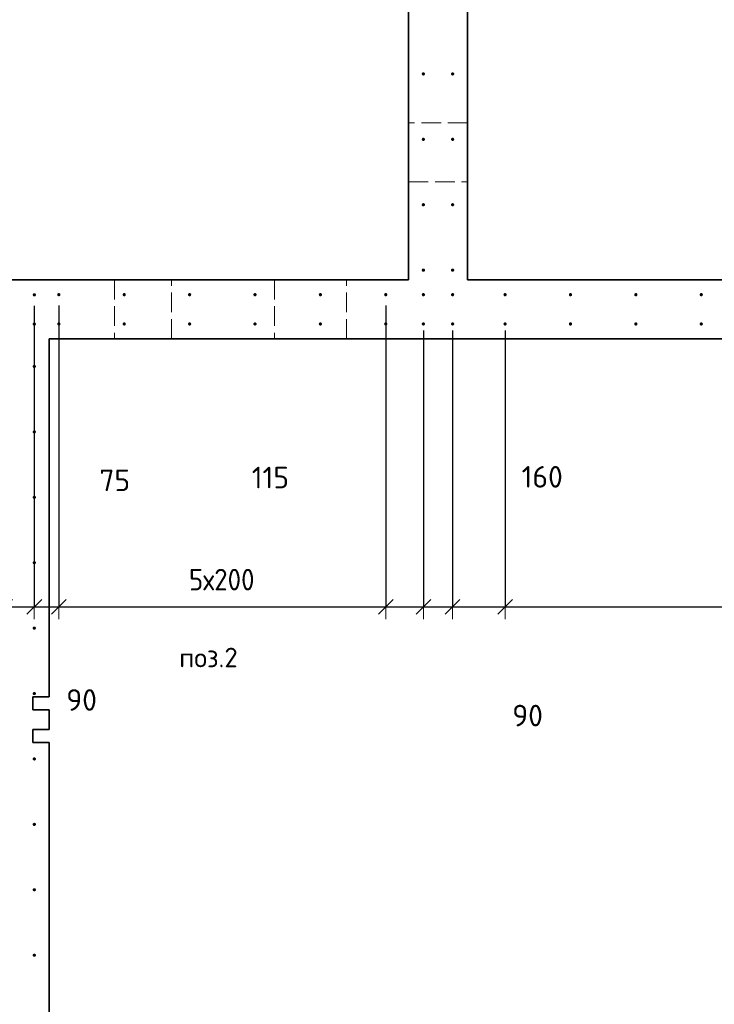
# Model space of a CAD drawing. Header units: millimetres. Extents: x -24871 to 40608, y -2869 to 48080.
# Tile 89 of 119: x 8910 to 11035, y 32285 to 35295. Entities that reach past the tile are written whole.
import ezdxf

# ---------------------------------------------------------------- set-up
doc = ezdxf.new("R2010")
doc.units = ezdxf.units.MM
doc.header["$PDMODE"] = 65
doc.linetypes.add('______2', pattern=[81, 60, -21])
for name, color, linetype, lineweight in [('Standard', 7, 'Continuous', 25), ('Арм.стержн. вертикальными 1', 22, 'Continuous', 35), ('Размерная линия_ общее', 7, 'Continuous', 13)]:
    doc.layers.add(name, color=color, linetype=linetype, lineweight=lineweight)
doc.styles.add('ISOCPEUR', font='ISOCPEUR')
doc.dimstyles.new('DIMSTYLE_11', dxfattribs={"dimtxt": 66, "dimasz": 75, "dimexe": 0, "dimexo": 0, "dimgap": 33, "dimtad": 0, "dimdec": 0, "dimrnd": 5, "dimzin": 12, "dimdsep": 46, "dimtxsty": 'ISOCPEUR', "dimblk1": 'ALL_ML_STRICH', "dimblk2": 'ALL_ML_STRICH', "dimsah": 1, "dimcen": 0, "dimclrd": 7, "dimclre": 256, "dimclrt": 7, "dimadec": 0, "dimazin": 0, "dimtfac": 1, "dimtdec": 0, "dimtix": 1, "dimtmove": 2, "dimatfit": 3, "dimfxl": 0, "dimtvp": 1.2, "dimtzin": 0, "dimlwd": 0, "dimlwe": -3, "dimarcsym": 0})
doc.dimstyles.new('DIMSTYLE_4', dxfattribs={"dimtxt": 66, "dimasz": 75, "dimexe": 0, "dimexo": 0, "dimgap": 33, "dimtad": 2, "dimdec": 0, "dimrnd": 5, "dimzin": 12, "dimdsep": 46, "dimtxsty": 'ISOCPEUR', "dimblk1": 'ALL_ML_STRICH', "dimblk2": 'ALL_ML_STRICH', "dimsah": 1, "dimcen": 0, "dimclrd": 7, "dimclre": 256, "dimclrt": 7, "dimadec": 0, "dimazin": 0, "dimtfac": 1, "dimtdec": 0, "dimtix": 1, "dimtmove": 2, "dimatfit": 3, "dimfxl": 0, "dimtvp": 1.2, "dimtzin": 0, "dimlwd": 0, "dimlwe": -3, "dimarcsym": 0})
doc.dimstyles.new('DIMSTYLE_5', dxfattribs={"dimtxt": 66, "dimasz": 75, "dimexe": 0, "dimexo": 0, "dimgap": 33, "dimtad": 2, "dimdec": 0, "dimrnd": 5, "dimzin": 12, "dimdsep": 46, "dimtxsty": 'ISOCPEUR', "dimblk1": 'ALL_ML_STRICH', "dimblk2": 'ALL_ML_STRICH', "dimsah": 1, "dimcen": 0, "dimclrd": 7, "dimclre": 256, "dimclrt": 7, "dimadec": 0, "dimazin": 0, "dimtfac": 1, "dimtdec": 0, "dimtix": 1, "dimtmove": 2, "dimatfit": 3, "dimfxl": 0, "dimtzin": 0, "dimlwd": 0, "dimlwe": -3, "dimarcsym": 0})

# ---------------------------------------------------------------- blocks, each defined once
blk = doc.blocks.new('ALL_ML_STRICH')
at = {"color": 0, "linetype": 'ByBlock', "lineweight": -2}
for p, q in [((0, -0.5), (0, 0.5)), ((-1, 0), (0.5, 0)), ((-0.3, -0.3), (0.3, 0.3))]:
    blk.add_line(p, q, dxfattribs=at)
blk = doc.blocks.new('*D440')
at = {"layer": 'DEFPOINTS', "color": 7, "linetype": 'Continuous', "lineweight": 13, "transparency": 33554687}
for p in [(8865.5, 34440.8), (8955, 34440.8), (8865.5, 33500.3)]:
    blk.add_point(p, dxfattribs=at)
at = {"layer": 'Размерная линия_ общее', "color": 253, "linetype": 'Continuous', "lineweight": -2, "true_color": 0xa0a0a0, "transparency": 33554687}
for p, q in [((8865.5, 34420.8), (8865.5, 33500.3)), ((8955, 34420.8), (8955, 33500.3))]:
    blk.add_line(p, q, dxfattribs=at)
at = {"layer": 'Размерная линия_ общее', "color": 7, "linetype": 'Continuous', "lineweight": -2, "transparency": 33554687}
blk.add_line((8865.5, 33500.3), (8955, 33500.3), dxfattribs=at)
at = {"layer": 'Размерная линия_ общее', "color": 7, "linetype": 'Continuous', "lineweight": 13, "transparency": 33554687, "xscale": 75, "yscale": 75, "zscale": 75, "rotation": 180}
blk.add_blockref('ALL_ML_STRICH', (8865.5, 33500.3), dxfattribs=at)
at = {"layer": 'Размерная линия_ общее', "color": 7, "linetype": 'Continuous', "lineweight": 13, "transparency": 33554687, "xscale": 75, "yscale": 75, "zscale": 75}
blk.add_blockref('ALL_ML_STRICH', (8955, 33500.3), dxfattribs=at)
at = {"layer": 'Размерная линия_ общее', "color": 7, "linetype": 'Continuous', "lineweight": 13, "transparency": 33554687, "insert": (9099.7, 33215.3), "char_height": 66, "width": 132, "attachment_point": 5, "style": 'ISOCPEUR'}
blk.add_mtext('\\A1;{90}', dxfattribs=at)
blk = doc.blocks.new('*D441')
at = {"layer": 'DEFPOINTS', "color": 7, "linetype": 'Continuous', "lineweight": 13, "transparency": 33554687}
for p in [(8955, 34440.8), (9030, 34441.3), (8955, 33500.3)]:
    blk.add_point(p, dxfattribs=at)
at = {"layer": 'Размерная линия_ общее', "color": 253, "linetype": 'Continuous', "lineweight": -2, "true_color": 0xa0a0a0, "transparency": 33554687}
for p, q in [((8955, 34420.8), (8955, 33500.3)), ((9030, 34421.3), (9030, 33500.3))]:
    blk.add_line(p, q, dxfattribs=at)
at = {"layer": 'Размерная линия_ общее', "color": 7, "linetype": 'Continuous', "lineweight": -2, "transparency": 33554687}
blk.add_line((8955, 33500.3), (9030, 33500.3), dxfattribs=at)
at = {"layer": 'Размерная линия_ общее', "color": 7, "linetype": 'Continuous', "lineweight": 13, "transparency": 33554687, "xscale": 75, "yscale": 75, "zscale": 75, "rotation": 180}
blk.add_blockref('ALL_ML_STRICH', (8955, 33500.3), dxfattribs=at)
at = {"layer": 'Размерная линия_ общее', "color": 7, "linetype": 'Continuous', "lineweight": 13, "transparency": 33554687, "xscale": 75, "yscale": 75, "zscale": 75}
blk.add_blockref('ALL_ML_STRICH', (9030, 33500.3), dxfattribs=at)
at = {"layer": 'Размерная линия_ общее', "color": 7, "linetype": 'Continuous', "lineweight": 13, "transparency": 33554687, "insert": (9201, 33886.8), "char_height": 66, "width": 132, "attachment_point": 5, "style": 'ISOCPEUR'}
blk.add_mtext('\\A1;{75}', dxfattribs=at)
blk = doc.blocks.new('*D442')
at = {"layer": 'DEFPOINTS', "color": 7, "linetype": 'Continuous', "lineweight": 13, "transparency": 33554687}
for p in [(9030, 34441.3), (10030, 34441.3), (9030, 33500.3)]:
    blk.add_point(p, dxfattribs=at)
at = {"layer": 'Размерная линия_ общее', "color": 253, "linetype": 'Continuous', "lineweight": -2, "true_color": 0xa0a0a0, "transparency": 33554687}
for p, q in [((9030, 34421.3), (9030, 33500.3)), ((10030, 34421.3), (10030, 33500.3))]:
    blk.add_line(p, q, dxfattribs=at)
at = {"layer": 'Размерная линия_ общее', "color": 7, "linetype": 'Continuous', "lineweight": -2, "transparency": 33554687}
blk.add_line((9030, 33500.3), (10030, 33500.3), dxfattribs=at)
at = {"layer": 'Размерная линия_ общее', "color": 7, "linetype": 'Continuous', "lineweight": 13, "transparency": 33554687, "xscale": 75, "yscale": 75, "zscale": 75, "rotation": 180}
blk.add_blockref('ALL_ML_STRICH', (9030, 33500.3), dxfattribs=at)
at = {"layer": 'Размерная линия_ общее', "color": 7, "linetype": 'Continuous', "lineweight": 13, "transparency": 33554687, "xscale": 75, "yscale": 75, "zscale": 75}
blk.add_blockref('ALL_ML_STRICH', (10030, 33500.3), dxfattribs=at)
at = {"layer": 'Размерная линия_ общее', "color": 7, "linetype": 'Continuous', "lineweight": 13, "transparency": 33554687, "insert": (9428, 33616.3), "char_height": 66, "width": 3.3, "attachment_point": 1, "line_spacing_factor": 0.60241, "style": 'ISOCPEUR'}
blk.add_mtext('\\W0.91;5х200', dxfattribs=at)
blk = doc.blocks.new('*D443')
at = {"layer": 'DEFPOINTS', "color": 7, "linetype": 'Continuous', "lineweight": 13, "transparency": 33554687}
for p in [(10030, 34441.3), (10145, 34365), (10030, 33500.3)]:
    blk.add_point(p, dxfattribs=at)
at = {"layer": 'Размерная линия_ общее', "color": 253, "linetype": 'Continuous', "lineweight": -2, "true_color": 0xa0a0a0, "transparency": 33554687}
for p, q in [((10030, 34421.3), (10030, 33500.3)), ((10145, 34345), (10145, 33500.3))]:
    blk.add_line(p, q, dxfattribs=at)
at = {"layer": 'Размерная линия_ общее', "color": 7, "linetype": 'Continuous', "lineweight": -2, "transparency": 33554687}
blk.add_line((10030, 33500.3), (10145, 33500.3), dxfattribs=at)
at = {"layer": 'Размерная линия_ общее', "color": 7, "linetype": 'Continuous', "lineweight": 13, "transparency": 33554687, "xscale": 75, "yscale": 75, "zscale": 75, "rotation": 180}
blk.add_blockref('ALL_ML_STRICH', (10030, 33500.3), dxfattribs=at)
at = {"layer": 'Размерная линия_ общее', "color": 7, "linetype": 'Continuous', "lineweight": 13, "transparency": 33554687, "xscale": 75, "yscale": 75, "zscale": 75}
blk.add_blockref('ALL_ML_STRICH', (10145, 33500.3), dxfattribs=at)
at = {"layer": 'Размерная линия_ общее', "color": 7, "linetype": 'Continuous', "lineweight": 13, "transparency": 33554687, "insert": (9677.1, 33895.4), "char_height": 66, "width": 198, "attachment_point": 5, "style": 'ISOCPEUR'}
blk.add_mtext('\\A1;{115}', dxfattribs=at)
blk = doc.blocks.new('*D444')
at = {"layer": 'DEFPOINTS', "color": 7, "linetype": 'Continuous', "lineweight": 13, "transparency": 33554687}
for p in [(10145, 34365), (10234.5, 34365), (10145, 33500.3)]:
    blk.add_point(p, dxfattribs=at)
at = {"layer": 'Размерная линия_ общее', "color": 253, "linetype": 'Continuous', "lineweight": -2, "true_color": 0xa0a0a0, "transparency": 33554687}
for p, q in [((10145, 34345), (10145, 33500.3)), ((10234.5, 34345), (10234.5, 33500.3))]:
    blk.add_line(p, q, dxfattribs=at)
at = {"layer": 'Размерная линия_ общее', "color": 7, "linetype": 'Continuous', "lineweight": -2, "transparency": 33554687}
blk.add_line((10145, 33500.3), (10234.5, 33500.3), dxfattribs=at)
at = {"layer": 'Размерная линия_ общее', "color": 7, "linetype": 'Continuous', "lineweight": 13, "transparency": 33554687, "xscale": 75, "yscale": 75, "zscale": 75, "rotation": 180}
blk.add_blockref('ALL_ML_STRICH', (10145, 33500.3), dxfattribs=at)
at = {"layer": 'Размерная линия_ общее', "color": 7, "linetype": 'Continuous', "lineweight": 13, "transparency": 33554687, "xscale": 75, "yscale": 75, "zscale": 75}
blk.add_blockref('ALL_ML_STRICH', (10234.5, 33500.3), dxfattribs=at)
at = {"layer": 'Размерная линия_ общее', "color": 7, "linetype": 'Continuous', "lineweight": 13, "transparency": 33554687, "insert": (10463.8, 33167.7), "char_height": 66, "width": 132, "attachment_point": 5, "style": 'ISOCPEUR'}
blk.add_mtext('\\A1;{90}', dxfattribs=at)
blk = doc.blocks.new('*D445')
at = {"layer": 'DEFPOINTS', "color": 7, "linetype": 'Continuous', "lineweight": 13, "transparency": 33554687}
for p in [(10234.5, 34365), (10395, 34365), (10234.5, 33500.3)]:
    blk.add_point(p, dxfattribs=at)
at = {"layer": 'Размерная линия_ общее', "color": 253, "linetype": 'Continuous', "lineweight": -2, "true_color": 0xa0a0a0, "transparency": 33554687}
for p, q in [((10234.5, 34345), (10234.5, 33500.3)), ((10395, 34345), (10395, 33500.3))]:
    blk.add_line(p, q, dxfattribs=at)
at = {"layer": 'Размерная линия_ общее', "color": 7, "linetype": 'Continuous', "lineweight": -2, "transparency": 33554687}
blk.add_line((10234.5, 33500.3), (10395, 33500.3), dxfattribs=at)
at = {"layer": 'Размерная линия_ общее', "color": 7, "linetype": 'Continuous', "lineweight": 13, "transparency": 33554687, "xscale": 75, "yscale": 75, "zscale": 75, "rotation": 180}
blk.add_blockref('ALL_ML_STRICH', (10234.5, 33500.3), dxfattribs=at)
at = {"layer": 'Размерная линия_ общее', "color": 7, "linetype": 'Continuous', "lineweight": 13, "transparency": 33554687, "xscale": 75, "yscale": 75, "zscale": 75}
blk.add_blockref('ALL_ML_STRICH', (10395, 33500.3), dxfattribs=at)
at = {"layer": 'Размерная линия_ общее', "color": 7, "linetype": 'Continuous', "lineweight": 13, "transparency": 33554687, "insert": (10508.5, 33897.6), "char_height": 66, "width": 198, "attachment_point": 5, "style": 'ISOCPEUR'}
blk.add_mtext('\\A1;{160}', dxfattribs=at)
blk = doc.blocks.new('*D446')
at = {"layer": 'DEFPOINTS', "color": 7, "linetype": 'Continuous', "lineweight": 13, "transparency": 33554687}
for p in [(12795, 34441.3), (10395, 34365), (10395, 33500.3)]:
    blk.add_point(p, dxfattribs=at)
at = {"layer": 'Размерная линия_ общее', "color": 253, "linetype": 'Continuous', "lineweight": -2, "true_color": 0xa0a0a0, "transparency": 33554687}
for p, q in [((12795, 34421.3), (12795, 33500.3)), ((10395, 34345), (10395, 33500.3))]:
    blk.add_line(p, q, dxfattribs=at)
at = {"layer": 'Размерная линия_ общее', "color": 7, "linetype": 'Continuous', "lineweight": -2, "transparency": 33554687}
blk.add_line((10395, 33500.3), (12795, 33500.3), dxfattribs=at)
at = {"layer": 'Размерная линия_ общее', "color": 7, "linetype": 'Continuous', "lineweight": 13, "transparency": 33554687, "xscale": 75, "yscale": 75, "zscale": 75, "rotation": 180}
blk.add_blockref('ALL_ML_STRICH', (10395, 33500.3), dxfattribs=at)
at = {"layer": 'Размерная линия_ общее', "color": 7, "linetype": 'Continuous', "lineweight": 13, "transparency": 33554687, "xscale": 75, "yscale": 75, "zscale": 75}
blk.add_blockref('ALL_ML_STRICH', (12795, 33500.3), dxfattribs=at)
at = {"layer": 'Размерная линия_ общее', "color": 7, "linetype": 'Continuous', "lineweight": 13, "transparency": 33554687, "insert": (11370, 33616.3), "char_height": 66, "width": 3.3, "attachment_point": 1, "line_spacing_factor": 0.60241, "style": 'ISOCPEUR'}
blk.add_mtext('\\W0.91;12х200=2400', dxfattribs=at)

msp = doc.modelspace()

# ---------------------------------------------------------------- hatches: boundary and pattern name
at = {"layer": 'Арм.стержн. вертикальными 1', "linetype": 'Continuous', "lineweight": 50, "transparency": 33554687}
for points in [[(10150, 35129.5), (10149.6, 35131.4), (10148.5, 35133), (10146.9, 35134.1), (10145, 35134.5), (10143.1, 35134.1), (10141.4, 35133), (10140.4, 35131.4), (10140, 35129.5), (10140.4, 35127.6), (10141.4, 35126), (10143.1, 35124.9), (10145, 35124.5), (10146.9, 35124.9), (10148.5, 35126), (10149.6, 35127.6)], [(10239.5, 35129.5), (10239.1, 35131.4), (10238, 35133), (10236.4, 35134.1), (10234.5, 35134.5), (10232.6, 35134.1), (10231, 35133), (10229.9, 35131.4), (10229.5, 35129.5), (10229.9, 35127.6), (10231, 35126), (10232.6, 35124.9), (10234.5, 35124.5), (10236.4, 35124.9), (10238, 35126), (10239.1, 35127.6)], [(10150, 34929.5), (10149.6, 34931.4), (10148.5, 34933), (10146.9, 34934.1), (10145, 34934.5), (10143.1, 34934.1), (10141.4, 34933), (10140.4, 34931.4), (10140, 34929.5), (10140.4, 34927.6), (10141.4, 34926), (10143.1, 34924.9), (10145, 34924.5), (10146.9, 34924.9), (10148.5, 34926), (10149.6, 34927.6)], [(10239.5, 34929.5), (10239.1, 34931.4), (10238, 34933), (10236.4, 34934.1), (10234.5, 34934.5), (10232.6, 34934.1), (10231, 34933), (10229.9, 34931.4), (10229.5, 34929.5), (10229.9, 34927.6), (10231, 34926), (10232.6, 34924.9), (10234.5, 34924.5), (10236.4, 34924.9), (10238, 34926), (10239.1, 34927.6)], [(10150, 34729.5), (10149.6, 34731.4), (10148.5, 34733), (10146.9, 34734.1), (10145, 34734.5), (10143.1, 34734.1), (10141.4, 34733), (10140.4, 34731.4), (10140, 34729.5), (10140.4, 34727.6), (10141.4, 34726), (10143.1, 34724.9), (10145, 34724.5), (10146.9, 34724.9), (10148.5, 34726), (10149.6, 34727.6)], [(10239.5, 34729.5), (10239.1, 34731.4), (10238, 34733), (10236.4, 34734.1), (10234.5, 34734.5), (10232.6, 34734.1), (10231, 34733), (10229.9, 34731.4), (10229.5, 34729.5), (10229.9, 34727.6), (10231, 34726), (10232.6, 34724.9), (10234.5, 34724.5), (10236.4, 34724.9), (10238, 34726), (10239.1, 34727.6)], [(10150, 34529.5), (10149.6, 34531.4), (10148.5, 34533), (10146.9, 34534.1), (10145, 34534.5), (10143.1, 34534.1), (10141.4, 34533), (10140.4, 34531.4), (10140, 34529.5), (10140.4, 34527.6), (10141.4, 34526), (10143.1, 34524.9), (10145, 34524.5), (10146.9, 34524.9), (10148.5, 34526), (10149.6, 34527.6)], [(10239.5, 34529.5), (10239.1, 34531.4), (10238, 34533), (10236.4, 34534.1), (10234.5, 34534.5), (10232.6, 34534.1), (10231, 34533), (10229.9, 34531.4), (10229.5, 34529.5), (10229.9, 34527.6), (10231, 34526), (10232.6, 34524.9), (10234.5, 34524.5), (10236.4, 34524.9), (10238, 34526), (10239.1, 34527.6)], [(8960, 34454), (8959.6, 34455.9), (8958.5, 34457.6), (8956.9, 34458.7), (8955, 34459), (8953.1, 34458.7), (8951.5, 34457.6), (8950.4, 34455.9), (8950, 34454), (8950.4, 34452.1), (8951.5, 34450.5), (8953.1, 34449.4), (8955, 34449), (8956.9, 34449.4), (8958.5, 34450.5), (8959.6, 34452.1)], [(9035, 34454.5), (9034.6, 34456.4), (9033.5, 34458.1), (9031.9, 34459.2), (9030, 34459.5), (9028.1, 34459.2), (9026.5, 34458.1), (9025.4, 34456.4), (9025, 34454.5), (9025.4, 34452.6), (9026.5, 34451), (9028.1, 34449.9), (9030, 34449.5), (9031.9, 34449.9), (9033.5, 34451), (9034.6, 34452.6)], [(9235, 34454.5), (9234.6, 34456.4), (9233.5, 34458.1), (9231.9, 34459.2), (9230, 34459.5), (9228.1, 34459.2), (9226.5, 34458.1), (9225.4, 34456.4), (9225, 34454.5), (9225.4, 34452.6), (9226.5, 34451), (9228.1, 34449.9), (9230, 34449.5), (9231.9, 34449.9), (9233.5, 34451), (9234.6, 34452.6)], [(9435, 34454.5), (9434.6, 34456.4), (9433.5, 34458.1), (9431.9, 34459.2), (9430, 34459.5), (9428.1, 34459.2), (9426.5, 34458.1), (9425.4, 34456.4), (9425, 34454.5), (9425.4, 34452.6), (9426.5, 34451), (9428.1, 34449.9), (9430, 34449.5), (9431.9, 34449.9), (9433.5, 34451), (9434.6, 34452.6)], [(9635, 34454.5), (9634.6, 34456.4), (9633.5, 34458.1), (9631.9, 34459.2), (9630, 34459.5), (9628.1, 34459.2), (9626.5, 34458.1), (9625.4, 34456.4), (9625, 34454.5), (9625.4, 34452.6), (9626.5, 34451), (9628.1, 34449.9), (9630, 34449.5), (9631.9, 34449.9), (9633.5, 34451), (9634.6, 34452.6)], [(9835, 34454.5), (9834.6, 34456.4), (9833.5, 34458.1), (9831.9, 34459.2), (9830, 34459.5), (9828.1, 34459.2), (9826.5, 34458.1), (9825.4, 34456.4), (9825, 34454.5), (9825.4, 34452.6), (9826.5, 34451), (9828.1, 34449.9), (9830, 34449.5), (9831.9, 34449.9), (9833.5, 34451), (9834.6, 34452.6)], [(10035, 34454.5), (10034.6, 34456.4), (10033.5, 34458.1), (10031.9, 34459.2), (10030, 34459.5), (10028.1, 34459.2), (10026.5, 34458.1), (10025.4, 34456.4), (10025, 34454.5), (10025.4, 34452.6), (10026.5, 34451), (10028.1, 34449.9), (10030, 34449.5), (10031.9, 34449.9), (10033.5, 34451), (10034.6, 34452.6)], [(10150, 34454.5), (10149.6, 34456.4), (10148.5, 34458.1), (10146.9, 34459.2), (10145, 34459.5), (10143.1, 34459.2), (10141.4, 34458.1), (10140.4, 34456.4), (10140, 34454.5), (10140.4, 34452.6), (10141.4, 34451), (10143.1, 34449.9), (10145, 34449.5), (10146.9, 34449.9), (10148.5, 34451), (10149.6, 34452.6)], [(10239.5, 34454.5), (10239.1, 34456.4), (10238, 34458.1), (10236.4, 34459.2), (10234.5, 34459.5), (10232.6, 34459.2), (10231, 34458.1), (10229.9, 34456.4), (10229.5, 34454.5), (10229.9, 34452.6), (10231, 34451), (10232.6, 34449.9), (10234.5, 34449.5), (10236.4, 34449.9), (10238, 34451), (10239.1, 34452.6)], [(10400, 34454.5), (10399.6, 34456.4), (10398.5, 34458.1), (10396.9, 34459.2), (10395, 34459.5), (10393.1, 34459.2), (10391.5, 34458.1), (10390.4, 34456.4), (10390, 34454.5), (10390.4, 34452.6), (10391.5, 34451), (10393.1, 34449.9), (10395, 34449.5), (10396.9, 34449.9), (10398.5, 34451), (10399.6, 34452.6)], [(10600, 34454.5), (10599.6, 34456.4), (10598.5, 34458.1), (10596.9, 34459.2), (10595, 34459.5), (10593.1, 34459.2), (10591.5, 34458.1), (10590.4, 34456.4), (10590, 34454.5), (10590.4, 34452.6), (10591.5, 34451), (10593.1, 34449.9), (10595, 34449.5), (10596.9, 34449.9), (10598.5, 34451), (10599.6, 34452.6)], [(10800, 34454.5), (10799.6, 34456.4), (10798.5, 34458.1), (10796.9, 34459.2), (10795, 34459.5), (10793.1, 34459.2), (10791.5, 34458.1), (10790.4, 34456.4), (10790, 34454.5), (10790.4, 34452.6), (10791.5, 34451), (10793.1, 34449.9), (10795, 34449.5), (10796.9, 34449.9), (10798.5, 34451), (10799.6, 34452.6)], [(11000, 34454.5), (10999.6, 34456.4), (10998.5, 34458.1), (10996.9, 34459.2), (10995, 34459.5), (10993.1, 34459.2), (10991.5, 34458.1), (10990.4, 34456.4), (10990, 34454.5), (10990.4, 34452.6), (10991.5, 34451), (10993.1, 34449.9), (10995, 34449.5), (10996.9, 34449.9), (10998.5, 34451), (10999.6, 34452.6)], [(8960, 34364.5), (8959.6, 34366.4), (8958.5, 34368), (8956.9, 34369.1), (8955, 34369.5), (8953.1, 34369.1), (8951.5, 34368), (8950.4, 34366.4), (8950, 34364.5), (8950.4, 34362.6), (8951.5, 34361), (8953.1, 34359.9), (8955, 34359.5), (8956.9, 34359.9), (8958.5, 34361), (8959.6, 34362.6)], [(9035, 34365), (9034.6, 34366.9), (9033.5, 34368.5), (9031.9, 34369.6), (9030, 34370), (9028.1, 34369.6), (9026.5, 34368.5), (9025.4, 34366.9), (9025, 34365), (9025.4, 34363.1), (9026.5, 34361.5), (9028.1, 34360.4), (9030, 34360), (9031.9, 34360.4), (9033.5, 34361.5), (9034.6, 34363.1)], [(9235, 34365), (9234.6, 34366.9), (9233.5, 34368.5), (9231.9, 34369.6), (9230, 34370), (9228.1, 34369.6), (9226.5, 34368.5), (9225.4, 34366.9), (9225, 34365), (9225.4, 34363.1), (9226.5, 34361.5), (9228.1, 34360.4), (9230, 34360), (9231.9, 34360.4), (9233.5, 34361.5), (9234.6, 34363.1)], [(9435, 34365), (9434.6, 34366.9), (9433.5, 34368.5), (9431.9, 34369.6), (9430, 34370), (9428.1, 34369.6), (9426.5, 34368.5), (9425.4, 34366.9), (9425, 34365), (9425.4, 34363.1), (9426.5, 34361.5), (9428.1, 34360.4), (9430, 34360), (9431.9, 34360.4), (9433.5, 34361.5), (9434.6, 34363.1)], [(9635, 34365), (9634.6, 34366.9), (9633.5, 34368.5), (9631.9, 34369.6), (9630, 34370), (9628.1, 34369.6), (9626.5, 34368.5), (9625.4, 34366.9), (9625, 34365), (9625.4, 34363.1), (9626.5, 34361.5), (9628.1, 34360.4), (9630, 34360), (9631.9, 34360.4), (9633.5, 34361.5), (9634.6, 34363.1)], [(9835, 34365), (9834.6, 34366.9), (9833.5, 34368.5), (9831.9, 34369.6), (9830, 34370), (9828.1, 34369.6), (9826.5, 34368.5), (9825.4, 34366.9), (9825, 34365), (9825.4, 34363.1), (9826.5, 34361.5), (9828.1, 34360.4), (9830, 34360), (9831.9, 34360.4), (9833.5, 34361.5), (9834.6, 34363.1)], [(10035, 34365), (10034.6, 34366.9), (10033.5, 34368.5), (10031.9, 34369.6), (10030, 34370), (10028.1, 34369.6), (10026.5, 34368.5), (10025.4, 34366.9), (10025, 34365), (10025.4, 34363.1), (10026.5, 34361.5), (10028.1, 34360.4), (10030, 34360), (10031.9, 34360.4), (10033.5, 34361.5), (10034.6, 34363.1)], [(10150, 34365), (10149.6, 34366.9), (10148.5, 34368.5), (10146.9, 34369.6), (10145, 34370), (10143.1, 34369.6), (10141.4, 34368.5), (10140.4, 34366.9), (10140, 34365), (10140.4, 34363.1), (10141.4, 34361.5), (10143.1, 34360.4), (10145, 34360), (10146.9, 34360.4), (10148.5, 34361.5), (10149.6, 34363.1)], [(10239.5, 34365), (10239.1, 34366.9), (10238, 34368.5), (10236.4, 34369.6), (10234.5, 34370), (10232.6, 34369.6), (10231, 34368.5), (10229.9, 34366.9), (10229.5, 34365), (10229.9, 34363.1), (10231, 34361.5), (10232.6, 34360.4), (10234.5, 34360), (10236.4, 34360.4), (10238, 34361.5), (10239.1, 34363.1)], [(10400, 34365), (10399.6, 34366.9), (10398.5, 34368.5), (10396.9, 34369.6), (10395, 34370), (10393.1, 34369.6), (10391.5, 34368.5), (10390.4, 34366.9), (10390, 34365), (10390.4, 34363.1), (10391.5, 34361.5), (10393.1, 34360.4), (10395, 34360), (10396.9, 34360.4), (10398.5, 34361.5), (10399.6, 34363.1)], [(10600, 34365), (10599.6, 34366.9), (10598.5, 34368.5), (10596.9, 34369.6), (10595, 34370), (10593.1, 34369.6), (10591.5, 34368.5), (10590.4, 34366.9), (10590, 34365), (10590.4, 34363.1), (10591.5, 34361.5), (10593.1, 34360.4), (10595, 34360), (10596.9, 34360.4), (10598.5, 34361.5), (10599.6, 34363.1)], [(10800, 34365), (10799.6, 34366.9), (10798.5, 34368.5), (10796.9, 34369.6), (10795, 34370), (10793.1, 34369.6), (10791.5, 34368.5), (10790.4, 34366.9), (10790, 34365), (10790.4, 34363.1), (10791.5, 34361.5), (10793.1, 34360.4), (10795, 34360), (10796.9, 34360.4), (10798.5, 34361.5), (10799.6, 34363.1)], [(11000, 34365), (10999.6, 34366.9), (10998.5, 34368.5), (10996.9, 34369.6), (10995, 34370), (10993.1, 34369.6), (10991.5, 34368.5), (10990.4, 34366.9), (10990, 34365), (10990.4, 34363.1), (10991.5, 34361.5), (10993.1, 34360.4), (10995, 34360), (10996.9, 34360.4), (10998.5, 34361.5), (10999.6, 34363.1)], [(8960, 34235), (8959.6, 34236.9), (8958.5, 34238.5), (8956.9, 34239.6), (8955, 34240), (8953.1, 34239.6), (8951.5, 34238.5), (8950.4, 34236.9), (8950, 34235), (8950.4, 34233.1), (8951.5, 34231.5), (8953.1, 34230.4), (8955, 34230), (8956.9, 34230.4), (8958.5, 34231.5), (8959.6, 34233.1)], [(8960, 34035), (8959.6, 34036.9), (8958.5, 34038.5), (8956.9, 34039.6), (8955, 34040), (8953.1, 34039.6), (8951.5, 34038.5), (8950.4, 34036.9), (8950, 34035), (8950.4, 34033.1), (8951.5, 34031.5), (8953.1, 34030.4), (8955, 34030), (8956.9, 34030.4), (8958.5, 34031.5), (8959.6, 34033.1)], [(8960, 33835), (8959.6, 33836.9), (8958.5, 33838.5), (8956.9, 33839.6), (8955, 33840), (8953.1, 33839.6), (8951.5, 33838.5), (8950.4, 33836.9), (8950, 33835), (8950.4, 33833.1), (8951.5, 33831.5), (8953.1, 33830.4), (8955, 33830), (8956.9, 33830.4), (8958.5, 33831.5), (8959.6, 33833.1)], [(8960, 33635), (8959.6, 33636.9), (8958.5, 33638.5), (8956.9, 33639.6), (8955, 33640), (8953.1, 33639.6), (8951.5, 33638.5), (8950.4, 33636.9), (8950, 33635), (8950.4, 33633.1), (8951.5, 33631.5), (8953.1, 33630.4), (8955, 33630), (8956.9, 33630.4), (8958.5, 33631.5), (8959.6, 33633.1)], [(8960, 33435), (8959.6, 33436.9), (8958.5, 33438.5), (8956.9, 33439.6), (8955, 33440), (8953.1, 33439.6), (8951.5, 33438.5), (8950.4, 33436.9), (8950, 33435), (8950.4, 33433.1), (8951.5, 33431.5), (8953.1, 33430.4), (8955, 33430), (8956.9, 33430.4), (8958.5, 33431.5), (8959.6, 33433.1)], [(8960, 33235), (8959.6, 33236.9), (8958.5, 33238.5), (8956.9, 33239.6), (8955, 33240), (8953.1, 33239.6), (8951.5, 33238.5), (8950.4, 33236.9), (8950, 33235), (8950.4, 33233.1), (8951.5, 33231.5), (8953.1, 33230.4), (8955, 33230), (8956.9, 33230.4), (8958.5, 33231.5), (8959.6, 33233.1)], [(8960, 33035), (8959.6, 33036.9), (8958.5, 33038.5), (8956.9, 33039.6), (8955, 33040), (8953.1, 33039.6), (8951.5, 33038.5), (8950.4, 33036.9), (8950, 33035), (8950.4, 33033.1), (8951.5, 33031.5), (8953.1, 33030.4), (8955, 33030), (8956.9, 33030.4), (8958.5, 33031.5), (8959.6, 33033.1)], [(8960, 32835), (8959.6, 32836.9), (8958.5, 32838.5), (8956.9, 32839.6), (8955, 32840), (8953.1, 32839.6), (8951.5, 32838.5), (8950.4, 32836.9), (8950, 32835), (8950.4, 32833.1), (8951.5, 32831.5), (8953.1, 32830.4), (8955, 32830), (8956.9, 32830.4), (8958.5, 32831.5), (8959.6, 32833.1)], [(8960, 32635), (8959.6, 32636.9), (8958.5, 32638.5), (8956.9, 32639.6), (8955, 32640), (8953.1, 32639.6), (8951.5, 32638.5), (8950.4, 32636.9), (8950, 32635), (8950.4, 32633.1), (8951.5, 32631.5), (8953.1, 32630.4), (8955, 32630), (8956.9, 32630.4), (8958.5, 32631.5), (8959.6, 32633.1)], [(8960, 32435), (8959.6, 32436.9), (8958.5, 32438.5), (8956.9, 32439.6), (8955, 32440), (8953.1, 32439.6), (8951.5, 32438.5), (8950.4, 32436.9), (8950, 32435), (8950.4, 32433.1), (8951.5, 32431.5), (8953.1, 32430.4), (8955, 32430), (8956.9, 32430.4), (8958.5, 32431.5), (8959.6, 32433.1)]]:
    msp.add_hatch(color=4, dxfattribs=at).paths.add_polyline_path(points)

# ---------------------------------------------------------------- linework, layer by layer
at = {"layer": 'Standard', "color": 7, "linetype": 'Continuous', "lineweight": 35, "transparency": 33554687}
for p, q in [((10100, 34500), (10100, 36250)), ((10280, 36250), (10280, 34500)), ((8500, 34500), (10100, 34500)), ((10280, 34500), (12940, 34500)), ((9000, 34320), (9000, 33225)), ((10100, 34320), (9000, 34320)), ((12940, 34320), (10100, 34320)), ((8950, 33225), (8950, 33185)), ((9000, 33225), (8950, 33225)), ((8950, 33185), (9000, 33185)), ((9000, 33185), (9000, 33125)), ((8950, 33125), (8950, 33085)), ((9000, 33125), (8950, 33125)), ((8950, 33085), (9000, 33085)), ((9000, 33085), (9000, 31790))]:
    msp.add_line(p, q, dxfattribs=at)
at = {"layer": 'Standard', "color": 253, "linetype": '______2', "lineweight": 13, "true_color": 0xababab, "transparency": 33554687}
for p, q in [((10280, 34980), (10100, 34980)), ((10100, 34800), (10280, 34800)), ((9200, 34500), (9200, 34320)), ((9375, 34320), (9375, 34500)), ((9690, 34500), (9690, 34320)), ((9910, 34320), (9910, 34500))]:
    msp.add_line(p, q, dxfattribs=at)

# ---------------------------------------------------------------- texts
at = {"layer": 'Standard', "color": 7, "linetype": 'Continuous', "lineweight": 18, "transparency": 33554687, "insert": (9398.1, 33345.2), "char_height": 60, "width": 211.154, "attachment_point": 4, "style": 'ISOCPEUR'}
msp.add_mtext('\\A1;{\\fISOCPEUR|i0|b0;\\H60.000000;\\W1.000000;\\C7;поз.2}\\P', dxfattribs=at)

# ---------------------------------------------------------------- dimensions: what is measured, and where the dimension line sits
at = {"layer": 'Размерная линия_ общее', "color": 7, "linetype": 'Continuous', "lineweight": 13, "transparency": 33554687}
for base, p1, p2, dimstyle, picture, middle in [((8955, 33500.3267), (8865.4687, 34420.7971), (8955, 34420.7971), 'DIMSTYLE_11', '*D440', (9099.7215, 33215.2996)), ((9030, 33500.3), (8955, 34420.8), (9030, 34421.3), 'DIMSTYLE_4', '*D441', (9201, 33886.8)), ((10145, 33500.3), (10030, 34421.3), (10145, 34345), 'DIMSTYLE_4', '*D443', (9677.1, 33895.4)), ((10234.5157, 33500.3267), (10144.9844, 34345.0042), (10234.5157, 34345.0044), 'DIMSTYLE_11', '*D444', (10463.8466, 33167.7193)), ((10395.0124, 33500.3267), (10234.5157, 34345.0044), (10395.0124, 34345.0049), 'DIMSTYLE_4', '*D445', (10508.5375, 33897.5579))]:
    dim = msp.add_linear_dim(base=base, p1=p1, p2=p2, dimstyle=dimstyle, override={"dimpost": '<>', "dimclrd": 7, "dimclre": 253, "dimclrt": 7, "dimlwd": 0, "dimlwe": 65533}, dxfattribs=at)
    dim.commit()
    dim.dimension.update_dxf_attribs({"geometry": picture, "text_midpoint": middle, "dimtype": 160})
for base, p1, p2, text, picture, middle in [((10030, 33500.3), (9030, 34421.3), (10030, 34421.3), '\\W0.91;5х200', '*D442', (9530, 33533.3)), ((12795, 33500.3), (10395, 34345), (12795, 34421.3), '\\W0.91;12х200=2400', '*D446', (11595, 33533.3))]:
    dim = msp.add_linear_dim(base=base, p1=p1, p2=p2, text=text, dimstyle='DIMSTYLE_5', override={"dimpost": '<>', "dimclrd": 7, "dimclre": 253, "dimclrt": 7, "dimlwd": 0, "dimlwe": 65533}, dxfattribs=at)
    dim.commit()
    dim.dimension.update_dxf_attribs({"geometry": picture, "text_midpoint": middle, "dimtype": 160})

doc.saveas('drawing.dxf')
